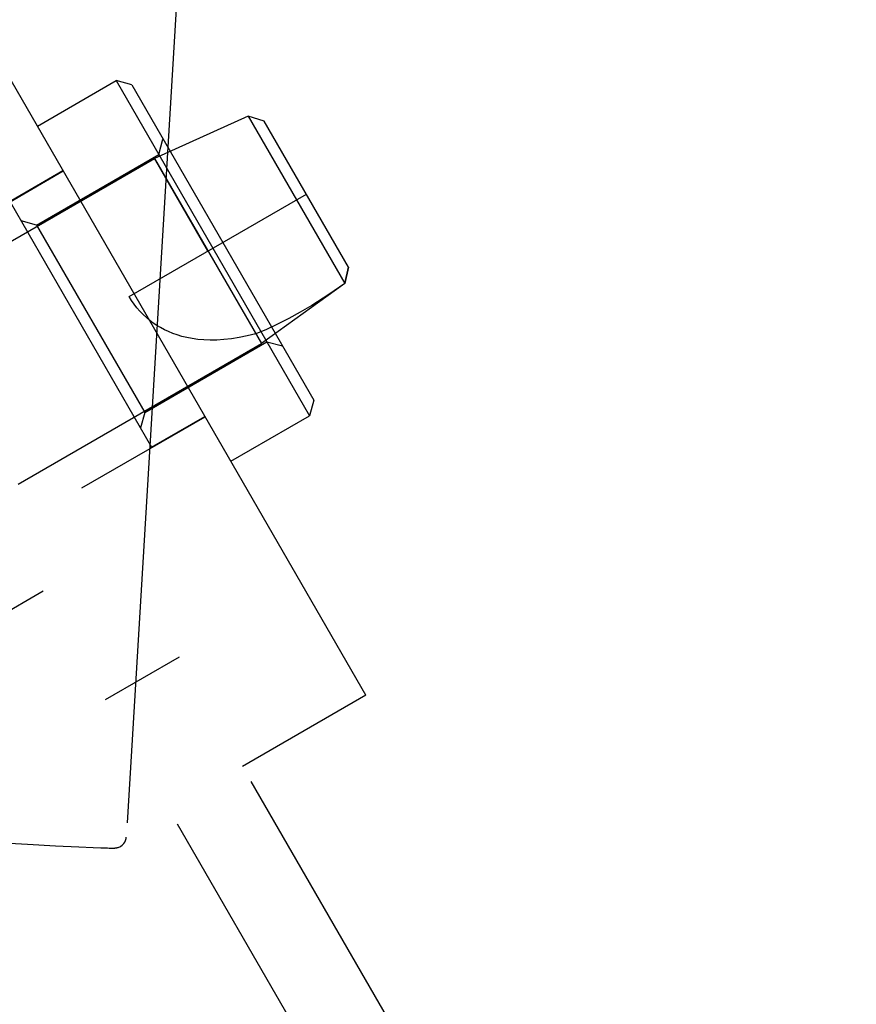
# Model space of a CAD drawing. Header units: inches. Extents: x 0 to 193, y 0 to 125.
# Tile 71 of 99: x 105.39 to 106.125, y 77.829 to 78.695. Entities that reach past the tile are written whole.
import ezdxf

# ---------------------------------------------------------------- set-up
doc = ezdxf.new("R2010")
doc.units = ezdxf.units.IN
doc.header["$LTSCALE"] = 10.63801
doc.header["$MEASUREMENT"] = 0
doc.linetypes.add('HIDDEN', pattern=[0.2, 0.1, -0.1])
doc.layers.add('DEFAULT_2', color=8, linetype='HIDDEN')

msp = doc.modelspace()

# ---------------------------------------------------------------- linework, layer by layer
at = {"layer": 'DEFAULT_2', "color": 8, "linetype": 'HIDDEN'}
for p, q in [((105.69424, 78.1009), (104.80424, 79.64243)), ((106.12549, 77.10396), (104.69599, 79.57993)), ((105.54861, 79.05061), (105.48358, 77.97615)), ((105.40549, 78.60103), (105.47477, 78.64103)), ((105.47477, 78.64103), (105.64477, 78.34659)), ((105.48843, 78.63737), (105.47477, 78.64103)), ((105.48843, 78.63737), (105.64843, 78.36025)), ((106.06054, 77.06646), (105.16104, 78.62444)), ((105.59093, 78.60994), (105.50844, 78.57272)), ((105.59093, 78.60994), (105.67593, 78.46273)), ((105.60505, 78.6054), (105.59093, 78.60994)), ((105.67905, 78.47722), (105.60505, 78.6054)), ((105.51227, 78.57608), (105.51593, 78.58974)), ((105.29471, 78.44932), (105.50844, 78.57272)), ((105.40489, 78.51408), (105.51227, 78.57608)), ((105.55544, 78.49131), (105.50844, 78.57272)), ((105.50844, 78.57272), (105.60244, 78.4099)), ((105.31974, 78.49956), (105.42799, 78.56206)), ((105.38148, 78.53463), (105.42824, 78.56163)), ((105.38148, 78.53463), (105.50598, 78.31899)), ((105.48616, 78.45131), (105.64205, 78.54131)), ((105.40489, 78.51408), (105.39123, 78.51774)), ((105.40489, 78.51408), (105.49989, 78.34954)), ((105.6759, 78.46278), (105.67905, 78.47722)), ((105.67905, 78.47722), (105.67593, 78.46273)), ((105.67593, 78.46273), (105.60244, 78.4099)), ((105.38871, 78.2865), (105.60244, 78.4099)), ((105.49989, 78.34954), (105.60727, 78.41154)), ((105.60727, 78.41154), (105.62093, 78.40788)), ((105.64843, 78.36025), (105.64477, 78.34659)), ((105.44474, 78.28306), (105.55299, 78.34556)), ((105.49989, 78.34954), (105.49623, 78.33588)), ((105.50598, 78.31899), (105.55274, 78.34599)), ((105.57549, 78.30659), (105.64477, 78.34659)), ((105.41054, 78.1923), (105.37022, 78.16902)), ((105.46554, 78.09703), (105.53049, 78.13453)), ((105.69424, 78.1009), (105.58599, 78.0384)), ((105.39673, 77.96999), (105.4216, 77.96871)), ((105.4216, 77.96871), (105.44195, 77.96772)), ((105.44195, 77.96772), (105.4546, 77.96716)), ((105.4546, 77.96716), (105.46117, 77.9669)), ((105.46117, 77.9669), (105.46467, 77.96678)), ((105.46467, 77.96678), (105.46729, 77.9667)), ((105.46729, 77.9667), (105.46866, 77.96667)), ((105.46866, 77.96667), (105.46979, 77.96665)), ((105.46979, 77.96665), (105.47072, 77.96664)), ((105.47072, 77.96664), (105.4715, 77.96663))]:
    msp.add_line(p, q, dxfattribs=at)
for points in [[(105.6759, 78.46278), (105.6664, 78.45622), (105.65669, 78.44982), (105.64674, 78.44355), (105.63669, 78.43757), (105.62663, 78.43199), (105.61668, 78.4269), (105.60699, 78.42241), (105.59749, 78.41848)], [(105.59749, 78.41848), (105.59005, 78.41665), (105.58291, 78.4152), (105.5761, 78.41413), (105.56959, 78.41341), (105.56337, 78.41303), (105.55746, 78.41295), (105.55186, 78.41316), (105.54658, 78.41362), (105.54162, 78.41432), (105.53696, 78.41522), (105.53256, 78.4163), (105.52842, 78.41755), (105.5245, 78.41895), (105.52078, 78.42048), (105.51724, 78.42215), (105.51386, 78.42396), (105.5106, 78.42592), (105.50745, 78.42803), (105.50437, 78.43033), (105.50137, 78.43281), (105.49847, 78.43549), (105.49569, 78.43835), (105.49305, 78.44139), (105.49057, 78.44457), (105.48827, 78.44788), (105.48616, 78.45131)], [(105.34899, 77.97258), (105.36038, 77.97195), (105.39673, 77.96999)], [(105.4715, 77.96663), (105.47184, 77.96663), (105.47215, 77.96664), (105.47245, 77.96664), (105.47272, 77.96665), (105.47298, 77.96665), (105.47323, 77.96666), (105.47348, 77.96667), (105.47372, 77.96668), (105.47398, 77.9667), (105.47425, 77.96673), (105.47455, 77.96676), (105.4749, 77.9668), (105.47531, 77.96687), (105.47581, 77.96698), (105.47641, 77.96714), (105.47715, 77.96739), (105.47801, 77.96777), (105.47901, 77.96834), (105.47999, 77.96906), (105.48075, 77.96976), (105.48149, 77.9706), (105.48227, 77.97176), (105.48295, 77.97322), (105.48345, 77.97501), (105.48358, 77.97615)]]:
    msp.add_lwpolyline(points, dxfattribs=at)

doc.saveas('drawing.dxf')
